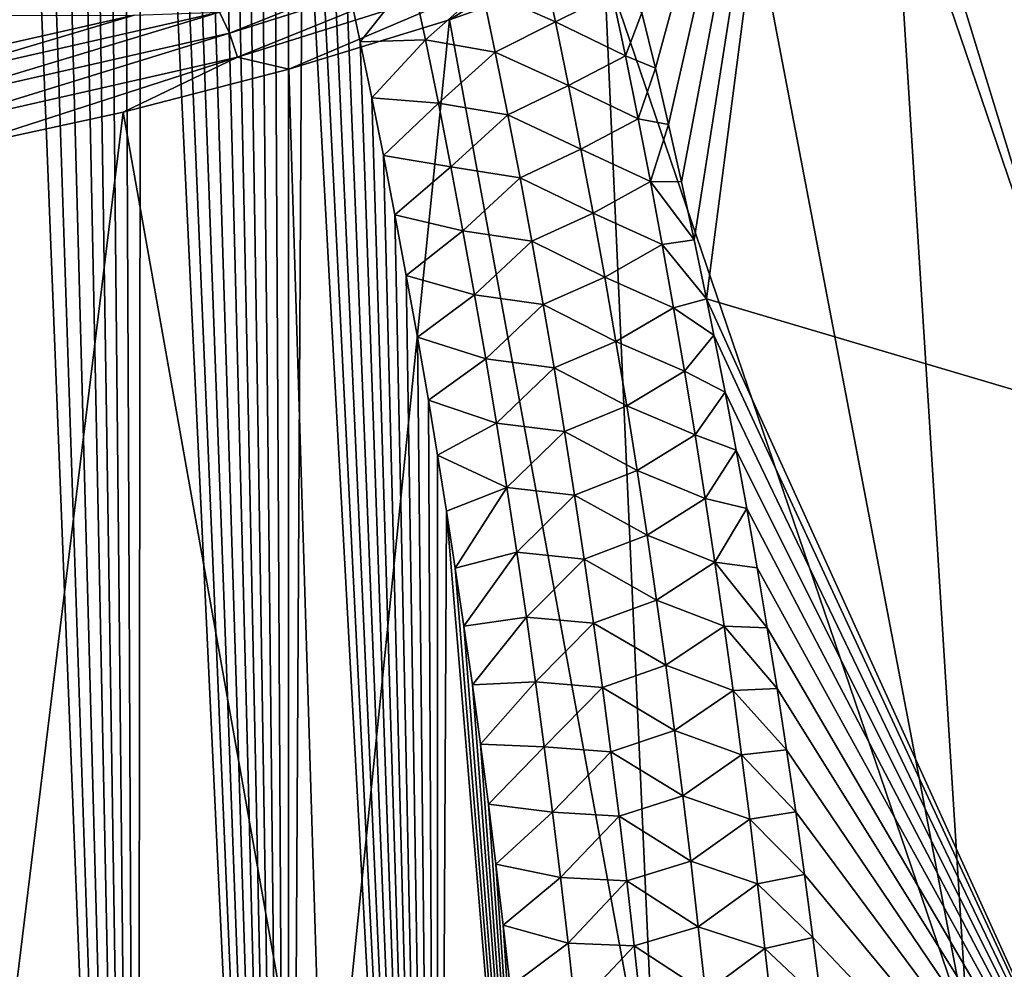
# Model space of a CAD drawing. Header units: metres. Extents: x -109 to 109, y -67 to 73.
# Tile 197 of 253: x 82.07 to 87.78, y -32.37 to -26.86. Entities that reach past the tile are written whole.
import ezdxf

# ---------------------------------------------------------------- set-up
doc = ezdxf.new("R2010")
doc.units = ezdxf.units.M
doc.layers.add('solid_508035_K244200000C76', color=7, linetype='CONTINUOUS')

msp = doc.modelspace()

# ---------------------------------------------------------------- linework, layer by layer
at = {"layer": 'solid_508035_K244200000C76'}
for points in [[(81.87381, -41.310413, 54.595623), (82.755432, -40.907192, 54.66872), (81.936775, -20.180281, 38.697746)], [(82.755432, -40.907192, 54.66872), (82.07444, -20.497606, 38.992249), (81.936775, -20.180281, 38.697746)], [(82.755432, -40.907192, 54.66872), (82.213272, -20.829592, 39.299816), (82.07444, -20.497606, 38.992249)], [(82.755432, -40.907192, 54.66872), (82.353027, -21.178051, 39.621773), (82.213272, -20.829592, 39.299816)], [(82.755432, -40.907192, 54.66872), (82.458305, -21.45138, 39.873524), (82.353027, -21.178051, 39.621773)], [(82.755432, -40.907192, 54.66872), (82.564095, -21.733995, 40.133423), (82.458305, -21.45138, 39.873524)], [(82.755432, -40.907192, 54.66872), (82.670288, -22.026585, 40.401951), (82.564095, -21.733995, 40.133423)], [(82.755432, -40.907192, 54.66872), (82.776718, -22.330339, 40.679951), (82.670288, -22.026585, 40.401951)], [(82.755432, -40.907192, 54.66872), (83.629417, -40.43639, 54.752419), (82.776718, -22.330339, 40.679951)], [(83.629417, -40.43639, 54.752419), (82.883263, -22.646074, 40.967991), (82.776718, -22.330339, 40.679951)], [(83.629417, -40.43639, 54.752419), (82.99012, -22.972513, 41.265217), (82.883263, -22.646074, 40.967991)], [(83.629417, -40.43639, 54.752419), (83.097115, -23.310596, 41.572258), (82.99012, -22.972513, 41.265217)], [(83.629417, -40.43639, 54.752419), (83.203979, -23.661741, 41.890072), (83.097115, -23.310596, 41.572258)], [(83.629417, -40.43639, 54.752419), (83.289246, -23.952774, 42.152546), (83.203979, -23.661741, 41.890072)], [(85.678474, -26.820658, 44.737186), (85.756149, -27.142206, 45.020912), (86.651237, -23.857914, 40.866657)], [(85.756149, -27.142206, 45.020912), (85.832413, -27.468943, 45.308277), (86.651237, -23.857914, 40.866657)], [(85.832413, -27.468943, 45.308277), (85.907135, -27.800642, 45.599064), (86.651237, -23.857914, 40.866657)], [(85.907135, -27.800642, 45.599064), (85.98027, -28.137444, 45.893337), (86.651237, -23.857914, 40.866657)], [(85.98027, -28.137444, 45.893337), (86.051933, -28.479816, 46.191425), (86.651237, -23.857914, 40.866657)], [(86.051933, -28.479816, 46.191425), (88.265167, -29.133976, 45.276669), (86.651237, -23.857914, 40.866657)], [(88.265167, -29.133976, 45.276669), (88.564499, -24.491497, 39.961803), (86.651237, -23.857914, 40.866657)], [(83.629417, -40.43639, 54.752419), (83.374542, -24.251623, 42.421558), (83.289246, -23.952774, 42.152546)], [(83.629417, -40.43639, 54.752419), (83.459763, -24.558765, 42.697422), (83.374542, -24.251623, 42.421558)], [(83.629417, -40.43639, 54.752419), (83.544724, -24.875139, 42.980751), (83.459763, -24.558765, 42.697422)], [(83.629417, -40.43639, 54.752419), (83.62925, -25.201687, 43.272156), (83.544724, -24.875139, 42.980751)], [(83.629417, -40.43639, 54.752419), (83.713264, -25.538935, 43.571983), (83.62925, -25.201687, 43.272156)], [(89.218834, -31.937574, 5.905454), (87.13282, -25.806322, 3.268667), (87.903023, -25.392557, 3.859585)], [(83.629417, -40.43639, 54.752419), (84.49379, -39.895813, 54.846298), (83.713264, -25.538935, 43.571983)], [(84.49379, -39.895813, 54.846298), (83.797104, -25.885464, 43.879353), (83.713264, -25.538935, 43.571983)], [(87.567764, -32.732212, 4.770591), (86.317078, -26.19031, 2.720276), (87.13282, -25.806322, 3.268667)], [(89.218834, -31.937574, 5.905454), (87.567764, -32.732212, 4.770591), (87.13282, -25.806322, 3.268667)], [(84.49379, -39.895813, 54.846298), (83.880577, -26.241901, 44.194614), (83.797104, -25.885464, 43.879353)], [(87.567764, -32.732212, 4.770591), (85.459297, -26.542875, 2.216761), (86.317078, -26.19031, 2.720276)], [(84.49379, -39.895813, 54.846298), (83.963387, -26.609264, 44.518368), (83.880577, -26.241901, 44.194614)], [(83.287971, -26.93914, 1.253095), (83.231003, -26.817242, 1.31554), (84.970711, -26.268667, 2.098985)], [(85.042404, -26.385923, 2.043172), (83.287971, -26.93914, 1.253095), (84.970711, -26.268667, 2.098985)], [(83.334442, -27.078083, 1.229841), (83.287971, -26.93914, 1.253095), (85.042404, -26.385923, 2.043172)], [(85.100876, -26.521078, 2.025326), (83.334442, -27.078083, 1.229841), (85.042404, -26.385923, 2.043172)], [(85.100876, -26.521078, 2.025326), (83.632477, -27.147837, 1.352788), (83.334442, -27.078083, 1.229841)], [(85.100876, -26.521078, 2.025326), (84.563148, -26.862507, 1.76028), (83.632477, -27.147837, 1.352788)], [(85.100876, -26.521078, 2.025326), (85.459297, -26.542875, 2.216761), (84.563148, -26.862507, 1.76028)], [(85.176743, -26.874382, 44.98074), (85.098442, -26.50672, 44.651493), (84.752563, -26.686003, 44.83205)], [(85.50618, -26.708803, 44.716038), (85.098442, -26.50672, 44.651493), (85.176743, -26.874382, 44.98074)], [(85.767021, -33.411537, 3.800415), (84.563148, -26.862507, 1.76028), (85.459297, -26.542875, 2.216761)], [(87.567764, -32.732212, 4.770591), (85.767021, -33.411537, 3.800415), (85.459297, -26.542875, 2.216761)], [(84.49379, -39.895813, 54.846298), (84.045235, -26.988573, 44.851204), (83.963387, -26.609264, 44.518368)], [(84.345551, -26.610826, 44.68861), (83.963387, -26.609264, 44.518368), (84.045235, -26.988573, 44.851204)], [(84.423538, -26.977936, 45.012684), (84.345551, -26.610826, 44.68861), (84.045235, -26.988573, 44.851204)], [(84.752563, -26.686003, 44.83205), (84.345551, -26.610826, 44.68861), (84.423538, -26.977936, 45.012684)], [(84.828461, -27.049267, 45.154503), (84.752563, -26.686003, 44.83205), (84.423538, -26.977936, 45.012684)], [(85.176743, -26.874382, 44.98074), (84.752563, -26.686003, 44.83205), (84.828461, -27.049267, 45.154503)], [(85.58255, -27.071505, 45.042374), (85.50618, -26.708803, 44.716038), (85.176743, -26.874382, 44.98074)], [(85.58255, -27.071505, 45.042374), (85.678474, -26.820658, 44.737186), (85.50618, -26.708803, 44.716038)], [(83.231003, -26.817242, 1.31554), (81.385147, -27.236427, 0.716882), (82.736481, -26.83527, 1.251504)], [(81.426498, -27.361874, 0.64937), (81.385147, -27.236427, 0.716882), (83.231003, -26.817242, 1.31554)], [(83.287971, -26.93914, 1.253095), (81.426498, -27.361874, 0.64937), (83.231003, -26.817242, 1.31554)], [(80.722466, -26.839705, 1.245172), (82.736481, -26.83527, 1.251504), (81.742027, -27.060064, 0.930464)], [(81.385147, -27.236427, 0.716882), (81.742027, -27.060064, 0.930464), (82.736481, -26.83527, 1.251504)], [(83.840958, -33.966362, 3.008046), (83.632477, -27.147837, 1.352788), (84.563148, -26.862507, 1.76028)], [(85.767021, -33.411537, 3.800415), (83.840958, -33.966362, 3.008046), (84.563148, -26.862507, 1.76028)], [(85.252243, -27.243025, 45.309448), (85.176743, -26.874382, 44.98074), (84.828461, -27.049267, 45.154503)], [(85.58255, -27.071505, 45.042374), (85.176743, -26.874382, 44.98074), (85.252243, -27.243025, 45.309448)], [(85.58255, -27.071505, 45.042374), (85.756149, -27.142206, 45.020912), (85.678474, -26.820658, 44.737186)], [(81.46022, -27.503708, 0.621983), (81.426498, -27.361874, 0.64937), (83.287971, -26.93914, 1.253095)], [(83.334442, -27.078083, 1.229841), (81.46022, -27.503708, 0.621983), (83.287971, -26.93914, 1.253095)], [(84.423538, -26.977936, 45.012684), (84.045235, -26.988573, 44.851204), (84.11264, -27.314484, 45.135975)], [(84.49379, -39.895813, 54.846298), (84.11264, -27.314484, 45.135975), (84.045235, -26.988573, 44.851204)], [(84.498779, -27.346018, 45.336372), (84.423538, -26.977936, 45.012684), (84.11264, -27.314484, 45.135975)], [(84.828461, -27.049267, 45.154503), (84.423538, -26.977936, 45.012684), (84.498779, -27.346018, 45.336372)], [(83.334442, -27.078083, 1.229841), (81.683624, -27.610851, 0.691534), (81.46022, -27.503708, 0.621983)], [(83.334442, -27.078083, 1.229841), (82.671265, -27.39764, 0.99603), (81.683624, -27.610851, 0.691534)], [(83.334442, -27.078083, 1.229841), (83.632477, -27.147837, 1.352788), (82.671265, -27.39764, 0.99603)], [(84.901672, -27.413477, 45.476494), (84.828461, -27.049267, 45.154503), (84.498779, -27.346018, 45.336372)], [(85.252243, -27.243025, 45.309448), (84.828461, -27.049267, 45.154503), (84.901672, -27.413477, 45.476494)], [(85.656212, -27.435158, 45.368107), (85.58255, -27.071505, 45.042374), (85.252243, -27.243025, 45.309448)], [(85.656212, -27.435158, 45.368107), (85.756149, -27.142206, 45.020912), (85.58255, -27.071505, 45.042374)], [(83.840958, -33.966362, 3.008046), (82.671265, -27.39764, 0.99603), (83.632477, -27.147837, 1.352788)], [(85.656212, -27.435158, 45.368107), (85.832413, -27.468943, 45.308277), (85.756149, -27.142206, 45.020912)], [(85.325012, -27.612638, 45.637589), (85.252243, -27.243025, 45.309448), (84.901672, -27.413477, 45.476494)], [(85.656212, -27.435158, 45.368107), (85.252243, -27.243025, 45.309448), (85.325012, -27.612638, 45.637589)], [(84.49379, -39.895813, 54.846298), (84.179871, -27.649269, 45.427757), (84.11264, -27.314484, 45.135975)], [(84.498779, -27.346018, 45.336372), (84.11264, -27.314484, 45.135975), (84.179871, -27.649269, 45.427757)], [(84.57132, -27.715061, 45.659645), (84.498779, -27.346018, 45.336372), (84.179871, -27.649269, 45.427757)], [(84.901672, -27.413477, 45.476494), (84.498779, -27.346018, 45.336372), (84.57132, -27.715061, 45.659645)], [(81.81562, -34.389179, 2.404198), (81.683624, -27.610851, 0.691534), (82.671265, -27.39764, 0.99603)], [(83.840958, -33.966362, 3.008046), (81.81562, -34.389179, 2.404198), (82.671265, -27.39764, 0.99603)], [(84.972275, -27.778622, 45.797997), (84.901672, -27.413477, 45.476494), (84.57132, -27.715061, 45.659645)], [(85.325012, -27.612638, 45.637589), (84.901672, -27.413477, 45.476494), (84.972275, -27.778622, 45.797997)], [(85.727219, -27.799755, 45.693218), (85.656212, -27.435158, 45.368107), (85.325012, -27.612638, 45.637589)], [(85.727219, -27.799755, 45.693218), (85.832413, -27.468943, 45.308277), (85.656212, -27.435158, 45.368107)], [(85.727219, -27.799755, 45.693218), (85.907135, -27.800642, 45.599064), (85.832413, -27.468943, 45.308277)], [(85.395126, -27.983208, 45.965145), (85.325012, -27.612638, 45.637589), (84.972275, -27.778622, 45.797997)], [(85.727219, -27.799755, 45.693218), (85.325012, -27.612638, 45.637589), (85.395126, -27.983208, 45.965145)], [(84.49379, -39.895813, 54.846298), (84.246674, -27.992434, 45.726021), (84.179871, -27.649269, 45.427757)], [(84.57132, -27.715061, 45.659645), (84.179871, -27.649269, 45.427757), (84.246674, -27.992434, 45.726021)], [(84.641235, -28.085047, 45.982475), (84.57132, -27.715061, 45.659645), (84.246674, -27.992434, 45.726021)], [(84.972275, -27.778622, 45.797997), (84.57132, -27.715061, 45.659645), (84.641235, -28.085047, 45.982475)], [(85.040329, -28.144688, 46.118988), (84.972275, -27.778622, 45.797997), (84.641235, -28.085047, 45.982475)], [(85.395126, -27.983208, 45.965145), (84.972275, -27.778622, 45.797997), (85.040329, -28.144688, 46.118988)], [(85.795654, -28.165287, 46.017689), (85.727219, -27.799755, 45.693218), (85.395126, -27.983208, 45.965145)], [(85.727219, -27.799755, 45.693218), (85.98027, -28.137444, 45.893337), (85.907135, -27.800642, 45.599064)], [(85.795654, -28.165287, 46.017689), (85.98027, -28.137444, 45.893337), (85.727219, -27.799755, 45.693218)], [(84.49379, -39.895813, 54.846298), (84.312653, -28.343473, 46.030144), (84.246674, -27.992434, 45.726021)], [(84.641235, -28.085047, 45.982475), (84.246674, -27.992434, 45.726021), (84.312653, -28.343473, 46.030144)], [(85.462639, -28.354727, 46.292099), (85.395126, -27.983208, 45.965145), (85.040329, -28.144688, 46.118988)], [(85.795654, -28.165287, 46.017689), (85.395126, -27.983208, 45.965145), (85.462639, -28.354727, 46.292099)], [(84.70858, -28.455965, 46.30484), (84.641235, -28.085047, 45.982475), (84.312653, -28.343473, 46.030144)], [(85.040329, -28.144688, 46.118988), (84.641235, -28.085047, 45.982475), (84.70858, -28.455965, 46.30484)], [(85.105881, -28.511667, 46.439449), (85.040329, -28.144688, 46.118988), (84.70858, -28.455965, 46.30484)], [(85.462639, -28.354727, 46.292099), (85.040329, -28.144688, 46.118988), (85.105881, -28.511667, 46.439449)], [(85.861557, -28.531746, 46.341507), (85.795654, -28.165287, 46.017689), (85.462639, -28.354727, 46.292099)], [(85.795654, -28.165287, 46.017689), (86.051933, -28.479816, 46.191425), (85.98027, -28.137444, 45.893337)], [(85.861557, -28.531746, 46.341507), (86.051933, -28.479816, 46.191425), (85.795654, -28.165287, 46.017689)], [(84.49379, -39.895813, 54.846298), (84.377403, -28.701897, 46.339497), (84.312653, -28.343473, 46.030144)], [(84.70858, -28.455965, 46.30484), (84.312653, -28.343473, 46.030144), (84.377403, -28.701897, 46.339497)], [(85.527603, -28.727186, 46.618427), (85.462639, -28.354727, 46.292099), (85.105881, -28.511667, 46.439449)], [(85.861557, -28.531746, 46.341507), (85.462639, -28.354727, 46.292099), (85.527603, -28.727186, 46.618427)], [(84.773407, -28.827805, 46.626713), (84.70858, -28.455965, 46.30484), (84.377403, -28.701897, 46.339497)], [(85.105881, -28.511667, 46.439449), (84.70858, -28.455965, 46.30484), (84.773407, -28.827805, 46.626713)], [(85.168991, -28.879549, 46.759357), (85.105881, -28.511667, 46.439449), (84.773407, -28.827805, 46.626713)], [(85.527603, -28.727186, 46.618427), (85.105881, -28.511667, 46.439449), (85.168991, -28.879549, 46.759357)], [(85.861557, -28.531746, 46.341507), (86.094681, -28.690325, 46.374172), (86.051933, -28.479816, 46.191425)], [(88.716827, -34.347679, 49.882271), (88.265167, -29.133976, 45.276669), (86.051933, -28.479816, 46.191425)], [(86.094681, -28.690325, 46.374172), (88.716827, -34.347679, 49.882271), (86.051933, -28.479816, 46.191425)], [(85.92498, -28.899124, 46.664654), (85.861557, -28.531746, 46.341507), (85.527603, -28.727186, 46.618427)], [(85.92498, -28.899124, 46.664654), (86.094681, -28.690325, 46.374172), (85.861557, -28.531746, 46.341507)], [(84.49379, -39.895813, 54.846298), (84.440552, -29.067209, 46.653454), (84.377403, -28.701897, 46.339497)], [(84.773407, -28.827805, 46.626713), (84.377403, -28.701897, 46.339497), (84.440552, -29.067209, 46.653454)], [(85.92498, -28.899124, 46.664654), (86.159904, -29.021219, 46.660599), (86.094681, -28.690325, 46.374172)], [(86.094681, -28.690325, 46.374172), (86.159904, -29.021219, 46.660599), (88.716827, -34.347679, 49.882271)], [(85.590073, -29.100576, 46.944115), (85.527603, -28.727186, 46.618427), (85.168991, -28.879549, 46.759357)], [(85.92498, -28.899124, 46.664654), (85.527603, -28.727186, 46.618427), (85.590073, -29.100576, 46.944115)], [(84.835754, -29.200554, 46.948074), (84.773407, -28.827805, 46.626713), (84.440552, -29.067209, 46.653454)], [(85.168991, -28.879549, 46.759357), (84.773407, -28.827805, 46.626713), (84.835754, -29.200554, 46.948074)], [(85.229691, -29.248327, 47.078697), (85.168991, -28.879549, 46.759357), (84.835754, -29.200554, 46.948074)], [(85.590073, -29.100576, 46.944115), (85.168991, -28.879549, 46.759357), (85.229691, -29.248327, 47.078697)], [(85.985977, -29.267416, 46.987118), (85.92498, -28.899124, 46.664654), (85.590073, -29.100576, 46.944115)], [(85.985977, -29.267416, 46.987118), (86.159904, -29.021219, 46.660599), (85.92498, -28.899124, 46.664654)], [(85.985977, -29.267416, 46.987118), (86.223549, -29.356377, 46.949688), (86.159904, -29.021219, 46.660599)], [(86.159904, -29.021219, 46.660599), (86.223549, -29.356377, 46.949688), (88.716827, -34.347679, 49.882271)], [(84.49379, -39.895813, 54.846298), (84.493271, -29.385818, 46.926125), (84.440552, -29.067209, 46.653454)], [(84.835754, -29.200554, 46.948074), (84.440552, -29.067209, 46.653454), (84.493271, -29.385818, 46.926125)], [(85.650085, -29.474892, 47.269146), (85.590073, -29.100576, 46.944115), (85.229691, -29.248327, 47.078697)], [(85.985977, -29.267416, 46.987118), (85.590073, -29.100576, 46.944115), (85.650085, -29.474892, 47.269146)], [(84.895676, -29.574203, 47.268906), (84.835754, -29.200554, 46.948074), (84.493271, -29.385818, 46.926125)], [(85.229691, -29.248327, 47.078697), (84.835754, -29.200554, 46.948074), (84.895676, -29.574203, 47.268906)], [(85.288025, -29.617992, 47.397453), (85.229691, -29.248327, 47.078697), (84.895676, -29.574203, 47.268906)], [(85.650085, -29.474892, 47.269146), (85.229691, -29.248327, 47.078697), (85.288025, -29.617992, 47.397453)], [(86.044586, -29.636618, 47.308884), (85.985977, -29.267416, 46.987118), (85.650085, -29.474892, 47.269146)], [(86.044586, -29.636618, 47.308884), (86.223549, -29.356377, 46.949688), (85.985977, -29.267416, 46.987118)], [(84.49379, -39.895813, 54.846298), (84.545296, -29.710878, 47.203491), (84.493271, -29.385818, 46.926125)], [(84.895676, -29.574203, 47.268906), (84.493271, -29.385818, 46.926125), (84.545296, -29.710878, 47.203491)], [(86.044586, -29.636618, 47.308884), (86.285515, -29.69552, 47.241158), (86.223549, -29.356377, 46.949688)], [(86.223549, -29.356377, 46.949688), (86.285515, -29.69552, 47.241158), (88.716827, -34.347679, 49.882271)], [(85.707695, -29.850124, 47.593502), (85.650085, -29.474892, 47.269146), (85.288025, -29.617992, 47.397453)], [(86.044586, -29.636618, 47.308884), (85.650085, -29.474892, 47.269146), (85.707695, -29.850124, 47.593502)], [(84.895676, -29.574203, 47.268906), (84.545296, -29.710878, 47.203491), (84.596504, -30.041851, 47.485062)], [(84.953209, -29.948744, 47.589184), (84.895676, -29.574203, 47.268906), (84.596504, -30.041851, 47.485062)], [(85.288025, -29.617992, 47.397453), (84.895676, -29.574203, 47.268906), (84.953209, -29.948744, 47.589184)], [(85.34404, -29.988533, 47.715599), (85.288025, -29.617992, 47.397453), (84.953209, -29.948744, 47.589184)], [(85.707695, -29.850124, 47.593502), (85.288025, -29.617992, 47.397453), (85.34404, -29.988533, 47.715599)], [(86.100853, -30.006718, 47.629932), (86.044586, -29.636618, 47.308884), (85.707695, -29.850124, 47.593502)], [(86.100853, -30.006718, 47.629932), (86.285515, -29.69552, 47.241158), (86.044586, -29.636618, 47.308884)], [(84.49379, -39.895813, 54.846298), (85.346046, -39.283264, 54.949749), (84.545296, -29.710878, 47.203491)], [(85.346046, -39.283264, 54.949749), (84.596504, -30.041851, 47.485062), (84.545296, -29.710878, 47.203491)], [(86.100853, -30.006718, 47.629932), (86.345734, -30.038513, 47.534863), (86.285515, -29.69552, 47.241158)], [(86.285515, -29.69552, 47.241158), (86.345734, -30.038513, 47.534863), (88.716827, -34.347679, 49.882271)], [(85.762939, -30.226263, 47.917168), (85.707695, -29.850124, 47.593502), (85.34404, -29.988533, 47.715599)], [(86.100853, -30.006718, 47.629932), (85.707695, -29.850124, 47.593502), (85.762939, -30.226263, 47.917168)], [(84.953209, -29.948744, 47.589184), (84.596504, -30.041851, 47.485062), (84.646652, -30.377916, 47.770054)], [(85.0084, -30.324165, 47.908886), (84.953209, -29.948744, 47.589184), (84.646652, -30.377916, 47.770054)], [(85.34404, -29.988533, 47.715599), (84.953209, -29.948744, 47.589184), (85.0084, -30.324165, 47.908886)], [(85.397781, -30.359945, 48.033127), (85.34404, -29.988533, 47.715599), (85.0084, -30.324165, 47.908886)], [(85.762939, -30.226263, 47.917168), (85.34404, -29.988533, 47.715599), (85.397781, -30.359945, 48.033127)], [(86.154831, -30.377712, 47.950253), (86.100853, -30.006718, 47.629932), (85.762939, -30.226263, 47.917168)], [(86.100853, -30.006718, 47.629932), (86.404289, -30.386093, 47.831398), (86.345734, -30.038513, 47.534863)], [(86.154831, -30.377712, 47.950253), (86.404289, -30.386093, 47.831398), (86.100853, -30.006718, 47.629932)], [(85.346046, -39.283264, 54.949749), (84.646652, -30.377916, 47.770054), (84.596504, -30.041851, 47.485062)], [(86.345734, -30.038513, 47.534863), (86.404289, -30.386093, 47.831398), (88.716827, -34.347679, 49.882271)], [(85.815872, -30.603306, 48.240124), (85.762939, -30.226263, 47.917168), (85.397781, -30.359945, 48.033127)], [(86.154831, -30.377712, 47.950253), (85.762939, -30.226263, 47.917168), (85.815872, -30.603306, 48.240124)], [(85.0084, -30.324165, 47.908886), (84.646652, -30.377916, 47.770054), (84.695503, -30.718262, 48.057682)], [(85.061295, -30.700459, 48.228001), (85.0084, -30.324165, 47.908886), (84.695503, -30.718262, 48.057682)], [(85.397781, -30.359945, 48.033127), (85.0084, -30.324165, 47.908886), (85.061295, -30.700459, 48.228001)], [(85.346046, -39.283264, 54.949749), (84.695503, -30.718262, 48.057682), (84.646652, -30.377916, 47.770054)], [(85.449287, -30.732218, 48.350014), (85.397781, -30.359945, 48.033127), (85.061295, -30.700459, 48.228001)], [(85.815872, -30.603306, 48.240124), (85.397781, -30.359945, 48.033127), (85.449287, -30.732218, 48.350014)], [(86.206551, -30.749596, 48.269833), (86.154831, -30.377712, 47.950253), (85.815872, -30.603306, 48.240124)], [(86.154831, -30.377712, 47.950253), (86.461121, -30.738104, 48.130573), (86.404289, -30.386093, 47.831398)], [(86.206551, -30.749596, 48.269833), (86.461121, -30.738104, 48.130573), (86.154831, -30.377712, 47.950253)], [(86.404289, -30.386093, 47.831398), (86.461121, -30.738104, 48.130573), (88.716827, -34.347679, 49.882271)], [(85.866524, -30.981241, 48.562359), (85.815872, -30.603306, 48.240124), (85.449287, -30.732218, 48.350014)], [(86.206551, -30.749596, 48.269833), (85.815872, -30.603306, 48.240124), (85.866524, -30.981241, 48.562359)], [(85.061295, -30.700459, 48.228001), (84.695503, -30.718262, 48.057682), (84.742805, -31.062067, 48.34716)], [(85.346046, -39.283264, 54.949749), (84.742805, -31.062067, 48.34716), (84.695503, -30.718262, 48.057682)], [(85.111916, -31.077614, 48.546501), (85.061295, -30.700459, 48.228001), (84.742805, -31.062067, 48.34716)], [(85.449287, -30.732218, 48.350014), (85.061295, -30.700459, 48.228001), (85.111916, -31.077614, 48.546501)], [(85.498589, -31.105345, 48.666248), (85.449287, -30.732218, 48.350014), (85.111916, -31.077614, 48.546501)], [(85.866524, -30.981241, 48.562359), (85.449287, -30.732218, 48.350014), (85.498589, -31.105345, 48.666248)], [(86.256042, -31.122362, 48.588654), (86.206551, -30.749596, 48.269833), (85.866524, -30.981241, 48.562359)], [(86.206551, -30.749596, 48.269833), (86.516151, -31.094158, 48.431995), (86.461121, -30.738104, 48.130573)], [(86.256042, -31.122362, 48.588654), (86.516151, -31.094158, 48.431995), (86.206551, -30.749596, 48.269833)], [(86.461121, -30.738104, 48.130573), (86.516151, -31.094158, 48.431995), (88.716827, -34.347679, 49.882271)], [(85.914917, -31.360067, 48.883862), (85.866524, -30.981241, 48.562359), (85.498589, -31.105345, 48.666248)], [(86.256042, -31.122362, 48.588654), (85.866524, -30.981241, 48.562359), (85.914917, -31.360067, 48.883862)], [(85.346046, -39.283264, 54.949749), (84.78833, -31.408522, 48.637699), (84.742805, -31.062067, 48.34716)], [(85.111916, -31.077614, 48.546501), (84.742805, -31.062067, 48.34716), (84.78833, -31.408522, 48.637699)], [(85.160301, -31.455627, 48.86438), (85.111916, -31.077614, 48.546501), (84.78833, -31.408522, 48.637699)], [(85.498589, -31.105345, 48.666248), (85.111916, -31.077614, 48.546501), (85.160301, -31.455627, 48.86438)], [(86.256042, -31.122362, 48.588654), (86.569298, -31.453865, 48.735291), (86.516151, -31.094158, 48.431995)], [(86.516151, -31.094158, 48.431995), (86.569298, -31.453865, 48.735291), (88.716827, -34.347679, 49.882271)], [(85.545708, -31.479322, 48.981812), (85.498589, -31.105345, 48.666248), (85.160301, -31.455627, 48.86438)], [(85.914917, -31.360067, 48.883862), (85.498589, -31.105345, 48.666248), (85.545708, -31.479322, 48.981812)], [(86.303345, -31.496006, 48.906712), (86.256042, -31.122362, 48.588654), (85.914917, -31.360067, 48.883862)], [(86.303345, -31.496006, 48.906712), (86.569298, -31.453865, 48.735291), (86.256042, -31.122362, 48.588654)], [(85.96109, -31.739777, 49.204613), (85.914917, -31.360067, 48.883862), (85.545708, -31.479322, 48.981812)], [(86.303345, -31.496006, 48.906712), (85.914917, -31.360067, 48.883862), (85.96109, -31.739777, 49.204613)], [(85.346046, -39.283264, 54.949749), (84.832008, -31.757452, 48.929104), (84.78833, -31.408522, 48.637699)], [(85.160301, -31.455627, 48.86438), (84.78833, -31.408522, 48.637699), (84.832008, -31.757452, 48.929104)], [(85.206474, -31.834488, 49.181618), (85.160301, -31.455627, 48.86438), (84.832008, -31.757452, 48.929104)], [(85.545708, -31.479322, 48.981812), (85.160301, -31.455627, 48.86438), (85.206474, -31.834488, 49.181618)], [(85.590683, -31.854141, 49.296696), (85.545708, -31.479322, 48.981812), (85.206474, -31.834488, 49.181618)], [(85.96109, -31.739777, 49.204613), (85.545708, -31.479322, 48.981812), (85.590683, -31.854141, 49.296696)], [(86.348488, -31.870523, 49.223991), (86.303345, -31.496006, 48.906712), (85.96109, -31.739777, 49.204613)], [(86.303345, -31.496006, 48.906712), (86.620491, -31.816828, 49.040077), (86.569298, -31.453865, 48.735291)], [(86.348488, -31.870523, 49.223991), (86.620491, -31.816828, 49.040077), (86.303345, -31.496006, 48.906712)], [(86.569298, -31.453865, 48.735291), (86.620491, -31.816828, 49.040077), (88.716827, -34.347679, 49.882271)], [(85.346046, -39.283264, 54.949749), (84.874298, -32.110374, 49.22279), (84.832008, -31.757452, 48.929104)], [(85.206474, -31.834488, 49.181618), (84.832008, -31.757452, 48.929104), (84.874298, -32.110374, 49.22279)], [(86.005081, -32.120361, 49.524601), (85.96109, -31.739777, 49.204613), (85.590683, -31.854141, 49.296696)], [(86.348488, -31.870523, 49.223991), (85.96109, -31.739777, 49.204613), (86.005081, -32.120361, 49.524601)], [(85.250465, -32.214191, 49.498196), (85.206474, -31.834488, 49.181618), (84.874298, -32.110374, 49.22279)], [(85.590683, -31.854141, 49.296696), (85.206474, -31.834488, 49.181618), (85.250465, -32.214191, 49.498196)], [(86.348488, -31.870523, 49.223991), (86.669662, -32.182743, 49.346077), (86.620491, -31.816828, 49.040077)], [(86.620491, -31.816828, 49.040077), (86.669662, -32.182743, 49.346077), (88.716827, -34.347679, 49.882271)], [(85.633537, -32.229797, 49.610886), (85.590683, -31.854141, 49.296696), (85.250465, -32.214191, 49.498196)], [(86.005081, -32.120361, 49.524601), (85.590683, -31.854141, 49.296696), (85.633537, -32.229797, 49.610886)], [(86.391495, -32.245911, 49.540478), (86.348488, -31.870523, 49.223991), (86.005081, -32.120361, 49.524601)], [(86.391495, -32.245911, 49.540478), (86.669662, -32.182743, 49.346077), (86.348488, -31.870523, 49.223991)], [(88.849777, -39.104858, 7.290443), (87.567764, -32.732212, 4.770591), (89.218834, -31.937574, 5.905454)], [(85.346046, -39.283264, 54.949749), (84.915123, -32.467026, 49.518497), (84.874298, -32.110374, 49.22279)], [(85.250465, -32.214191, 49.498196), (84.874298, -32.110374, 49.22279), (84.915123, -32.467026, 49.518497)], [(86.046913, -32.50182, 49.843819), (86.005081, -32.120361, 49.524601), (85.633537, -32.229797, 49.610886)], [(86.391495, -32.245911, 49.540478), (86.005081, -32.120361, 49.524601), (86.046913, -32.50182, 49.843819)], [(86.391495, -32.245911, 49.540478), (86.71685, -32.552486, 49.654011), (86.669662, -32.182743, 49.346077)], [(86.669662, -32.182743, 49.346077), (86.71685, -32.552486, 49.654011), (88.716827, -34.347679, 49.882271)], [(85.292305, -32.594727, 49.814102), (85.250465, -32.214191, 49.498196), (84.915123, -32.467026, 49.518497)], [(85.633537, -32.229797, 49.610886), (85.250465, -32.214191, 49.498196), (85.292305, -32.594727, 49.814102)], [(85.674301, -32.606277, 49.924362), (85.633537, -32.229797, 49.610886), (85.292305, -32.594727, 49.814102)], [(86.046913, -32.50182, 49.843819), (85.633537, -32.229797, 49.610886), (85.674301, -32.606277, 49.924362)], [(86.432404, -32.622154, 49.856163), (86.391495, -32.245911, 49.540478), (86.046913, -32.50182, 49.843819)], [(86.432404, -32.622154, 49.856163), (86.71685, -32.552486, 49.654011), (86.391495, -32.245911, 49.540478)]]:
    msp.add_3dface(points, dxfattribs=at)

doc.saveas('drawing.dxf')
